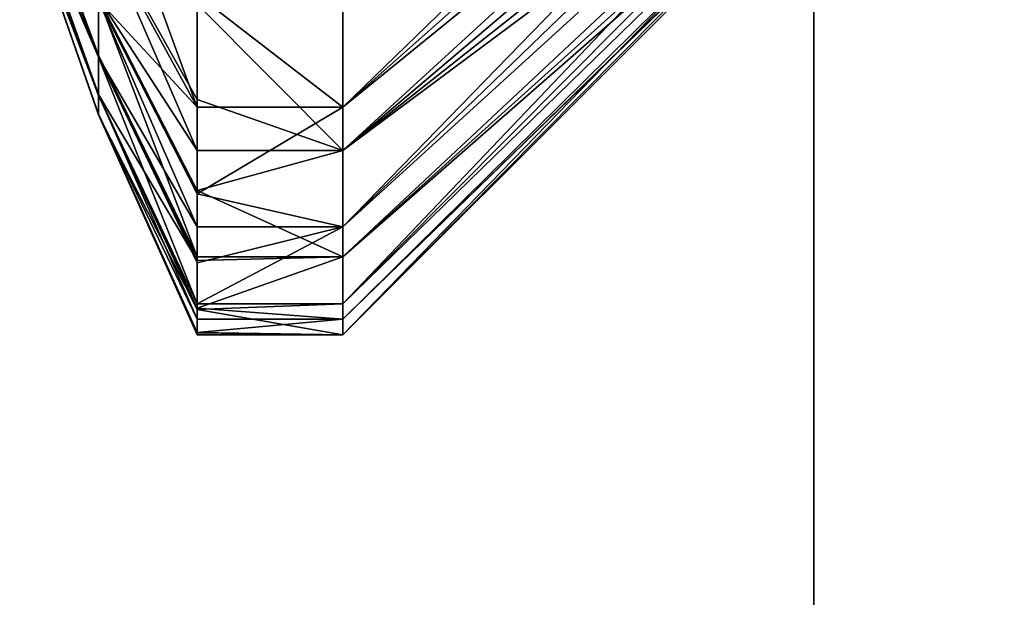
# Model space of a CAD drawing. Extents: x 1 to 266, y -133 to 58.
# Tile 21 of 256: x 80.71 to 84.09, y 43 to 44.98. Entities that reach past the tile are written whole.
import ezdxf

# ---------------------------------------------------------------- set-up
doc = ezdxf.new("R2010")
doc.units = 0
doc.header["$LTSCALE"] = 25.4
doc.layers.get('0').update_dxf_attribs({"color": 13, "linetype": 'CONTINUOUS'})

# ---------------------------------------------------------------- blocks, each defined once
blk = doc.blocks.new('HOTEL-LED-6800-9302_STL')
at = {"color": 8}
mesh = blk.add_polyface(dxfattribs=at)
corners = [(83.4387, 29.0004, 118.0898), (83.4387, 46.4765, 168.7071), (83.4387, 58.0004, 118.0898), (83.4387, 46.4004, 169.0898), (83.4387, 46.4004, 180.5898), (83.4387, 46.6932, 168.3827), (83.4387, 47.0177, 168.1659), (83.4387, 47.4004, 168.0898), (83.4387, 58.0004, 168.0898), (83.4387, 58.0004, 238.0898), (83.4387, 29.0004, 238.0898), (83.4387, 46.4765, 180.9725), (83.4387, 46.6932, 181.2969), (83.4387, 47.0177, 181.5137), (83.4387, 47.4004, 181.5898), (83.4387, 49.1397, 181.5898), (83.4387, 49.5224, 181.5137), (83.4387, 49.8468, 181.2969), (83.4387, 50.0636, 180.9725), (83.4387, 50.1397, 180.5898), (83.4387, 50.1397, 173.0898), (83.4387, 50.2158, 172.7071), (83.4387, 50.4326, 172.3827), (83.4387, 50.757, 172.1659), (83.4387, 51.1397, 172.0898), (83.4387, 58.0004, 172.0898)]
mesh.append_faces([[corners[k] for k in face] for face in [(2, 7, 8), (9, 0, 10), (24, 9, 25)]], dxfattribs={"vtx0": -1, "color": 8})
mesh.append_faces([[corners[k] for k in face] for face in [(0, 1, 2), (1, 0, 3), (3, 0, 4), (11, 9, 12), (12, 9, 13), (13, 9, 14), (14, 9, 15), (15, 9, 16), (16, 9, 17), (17, 9, 18), (18, 9, 19), (19, 9, 20), (20, 9, 21), (21, 9, 22), (22, 9, 23), (23, 9, 24)]], dxfattribs={"vtx0": -1, "vtx1": -1, "color": 8})
mesh.append_faces([[corners[k] for k in face] for face in [(0, 9, 11)]], dxfattribs={"vtx0": -1, "vtx1": -1, "vtx2": -1, "color": 8})
mesh.append_faces([[corners[k] for k in face] for face in [(2, 1, 5), (2, 5, 6), (2, 6, 7), (0, 11, 4)]], dxfattribs={"vtx0": -1, "vtx2": -1, "color": 8})
mesh = blk.add_polyface(dxfattribs=at)
corners = [(183.4387, 29.0004, 238.0898), (83.4387, 58.0004, 238.0898), (83.4387, 29.0004, 238.0898), (183.4387, 58.0004, 238.0898)]
mesh.append_faces([[corners[k] for k in face] for face in [(0, 1, 2), (1, 0, 3)]], dxfattribs={"vtx0": -1, "color": 8})
mesh = blk.add_polyface(dxfattribs=at)
corners = [(183.4387, 58.0004, 118.0898), (83.4387, 29.0004, 118.0898), (83.4387, 58.0004, 118.0898), (183.4387, 29.0004, 118.0898)]
mesh.append_faces([[corners[k] for k in face] for face in [(0, 1, 2), (1, 0, 3)]], dxfattribs={"vtx0": -1, "color": 8})
mesh = blk.add_polyface(dxfattribs=at)
corners = [(83.7302, 46.5293, 176.2337), (81.8231, 44.6821, 175.4623), (81.8231, 45.2245, 174.8428)]
mesh.append_faces([[corners[k] for k in face] for face in [(0, 1, 2)]], dxfattribs={"color": 8})
mesh = blk.add_polyface(dxfattribs=at)
corners = [(83.7302, 46.5293, 176.2337), (83.7302, 46.3729, 176.3955), (81.8231, 44.6821, 175.4623)]
mesh.append_faces([[corners[k] for k in face] for face in [(0, 1, 2)]], dxfattribs={"color": 8})
mesh = blk.add_polyface(dxfattribs=at)
corners = [(83.7302, 46.3729, 176.3955), (83.7302, 46.2332, 176.5719), (81.8231, 44.6821, 175.4623)]
mesh.append_faces([[corners[k] for k in face] for face in [(0, 1, 2)]], dxfattribs={"color": 8})
mesh = blk.add_polyface(dxfattribs=at)
corners = [(83.7302, 46.2801, 179.3032), (81.8231, 45.035, 180.7795), (81.8231, 44.5332, 180.1267)]
mesh.append_faces([[corners[k] for k in face] for face in [(0, 1, 2)]], dxfattribs={"color": 8})
mesh = blk.add_polyface(dxfattribs=at)
corners = [(83.7302, 46.2801, 179.3032), (81.8231, 44.5332, 180.1267), (83.7302, 46.1519, 179.1183)]
mesh.append_faces([[corners[k] for k in face] for face in [(0, 1, 2)]], dxfattribs={"color": 8})
mesh = blk.add_polyface(dxfattribs=at)
corners = [(83.7302, 46.2332, 176.5719), (81.8231, 44.271, 176.1757), (81.8231, 44.6821, 175.4623)]
mesh.append_faces([[corners[k] for k in face] for face in [(0, 1, 2)]], dxfattribs={"color": 8})
mesh = blk.add_polyface(dxfattribs=at)
corners = [(83.7302, 46.2332, 176.5719), (83.7302, 46.1114, 176.7611), (81.8231, 44.271, 176.1757)]
mesh.append_faces([[corners[k] for k in face] for face in [(0, 1, 2)]], dxfattribs={"color": 8})
mesh = blk.add_polyface(dxfattribs=at)
corners = [(83.7302, 46.1519, 179.1183), (81.8231, 44.5332, 180.1267), (83.7302, 46.0425, 178.9217)]
mesh.append_faces([[corners[k] for k in face] for face in [(0, 1, 2)]], dxfattribs={"color": 8})
mesh = blk.add_polyface(dxfattribs=at)
corners = [(83.7302, 46.1114, 176.7611), (83.7302, 46.0088, 176.9613), (81.8231, 44.271, 176.1757)]
mesh.append_faces([[corners[k] for k in face] for face in [(0, 1, 2)]], dxfattribs={"color": 8})
mesh = blk.add_polyface(dxfattribs=at)
corners = [(83.7302, 46.0425, 178.9217), (81.8231, 44.5332, 180.1267), (83.7302, 45.9528, 178.7153)]
mesh.append_faces([[corners[k] for k in face] for face in [(0, 1, 2)]], dxfattribs={"color": 8})
mesh = blk.add_polyface(dxfattribs=at)
corners = [(83.7302, 46.0088, 176.9613), (81.8231, 44.007, 176.9555), (81.8231, 44.271, 176.1757)]
mesh.append_faces([[corners[k] for k in face] for face in [(0, 1, 2)]], dxfattribs={"color": 8})
mesh = blk.add_polyface(dxfattribs=at)
corners = [(83.7302, 46.0088, 176.9613), (83.7302, 45.9262, 177.1707), (81.8231, 44.007, 176.9555)]
mesh.append_faces([[corners[k] for k in face] for face in [(0, 1, 2)]], dxfattribs={"color": 8})
mesh = blk.add_polyface(dxfattribs=at)
corners = [(83.7302, 45.9528, 178.7153), (81.8231, 44.1685, 179.3886), (83.7302, 45.8838, 178.5012)]
mesh.append_faces([[corners[k] for k in face] for face in [(0, 1, 2)]], dxfattribs={"color": 8})
mesh = blk.add_polyface(dxfattribs=at)
corners = [(83.7302, 45.9528, 178.7153), (81.8231, 44.5332, 180.1267), (81.8231, 44.1685, 179.3886)]
mesh.append_faces([[corners[k] for k in face] for face in [(0, 1, 2)]], dxfattribs={"color": 8})
mesh = blk.add_polyface(dxfattribs=at)
corners = [(83.7302, 45.9262, 177.1707), (83.7302, 45.8646, 177.3871), (81.8231, 44.007, 176.9555)]
mesh.append_faces([[corners[k] for k in face] for face in [(0, 1, 2)]], dxfattribs={"color": 8})
mesh = blk.add_polyface(dxfattribs=at)
corners = [(83.7302, 45.8838, 178.5012), (81.8231, 44.1685, 179.3886), (83.7302, 45.8361, 178.2813)]
mesh.append_faces([[corners[k] for k in face] for face in [(0, 1, 2)]], dxfattribs={"color": 8})
mesh = blk.add_polyface(dxfattribs=at)
corners = [(83.7302, 45.8646, 177.3871), (81.8231, 43.9002, 177.7719), (81.8231, 44.007, 176.9555)]
mesh.append_faces([[corners[k] for k in face] for face in [(0, 1, 2)]], dxfattribs={"color": 8})
mesh = blk.add_polyface(dxfattribs=at)
corners = [(81.8231, 43.9002, 177.7719), (83.7302, 45.8646, 177.3871), (83.7302, 45.8245, 177.6085)]
mesh.append_faces([[corners[k] for k in face] for face in [(0, 1, 2)]], dxfattribs={"color": 8})
mesh = blk.add_polyface(dxfattribs=at)
corners = [(83.7302, 45.8361, 178.2813), (81.8231, 44.1685, 179.3886), (81.8231, 43.9547, 178.5935)]
mesh.append_faces([[corners[k] for k in face] for face in [(0, 1, 2)]], dxfattribs={"color": 8})
mesh = blk.add_polyface(dxfattribs=at)
corners = [(83.7302, 45.8361, 178.2813), (81.8231, 43.9547, 178.5935), (83.7302, 45.8102, 178.0577)]
mesh.append_faces([[corners[k] for k in face] for face in [(0, 1, 2)]], dxfattribs={"color": 8})
mesh = blk.add_polyface(dxfattribs=at)
corners = [(83.7302, 45.8245, 177.6085), (83.7302, 45.8063, 177.8328), (81.8231, 43.9002, 177.7719)]
mesh.append_faces([[corners[k] for k in face] for face in [(0, 1, 2)]], dxfattribs={"color": 8})
mesh = blk.add_polyface(dxfattribs=at)
corners = [(81.8231, 43.9547, 178.5935), (83.7302, 45.8063, 177.8328), (83.7302, 45.8102, 178.0577)]
mesh.append_faces([[corners[k] for k in face] for face in [(0, 1, 2)]], dxfattribs={"color": 8})
mesh = blk.add_polyface(dxfattribs=at)
corners = [(81.8231, 43.9547, 178.5935), (81.8231, 43.9002, 177.7719), (83.7302, 45.8063, 177.8328)]
mesh.append_faces([[corners[k] for k in face] for face in [(0, 1, 2)]], dxfattribs={"color": 8})
mesh = blk.add_polyface(dxfattribs=at)
corners = [(80.9852, 45.0567, 179.5348), (80.7147, 45.5887, 178.8278), (80.9852, 44.8596, 179.0956), (80.7147, 45.7414, 179.168)]
mesh.append_faces([[corners[k] for k in face] for face in [(0, 1, 2), (1, 0, 3)]], dxfattribs={"vtx0": -1, "color": 8})
mesh = blk.add_polyface(dxfattribs=at)
corners = [(80.7147, 45.5832, 176.9991), (80.9852, 45.047, 176.2953), (80.9852, 44.8525, 176.7356), (80.7147, 45.7339, 176.6579)]
mesh.append_faces([[corners[k] for k in face] for face in [(0, 1, 2), (1, 0, 3)]], dxfattribs={"vtx0": -1, "color": 8})
mesh = blk.add_polyface(dxfattribs=at)
corners = [(80.9852, 44.8596, 179.0956), (80.7147, 45.4848, 178.4696), (80.9852, 44.7255, 178.6333), (80.7147, 45.5887, 178.8278)]
mesh.append_faces([[corners[k] for k in face] for face in [(0, 1, 2), (1, 0, 3)]], dxfattribs={"vtx0": -1, "color": 8})
mesh = blk.add_polyface(dxfattribs=at)
corners = [(80.9852, 45.6091, 175.5167), (81.3231, 44.6821, 175.4623), (80.9852, 45.3008, 175.8864)]
mesh.append_faces([[corners[k] for k in face] for face in [(0, 1, 2)]], dxfattribs={"color": 8})
mesh = blk.add_polyface(dxfattribs=at)
corners = [(80.9852, 45.6091, 175.5167), (81.3231, 45.0681, 174.9974), (81.3231, 44.6821, 175.4623)]
mesh.append_faces([[corners[k] for k in face] for face in [(0, 1, 2)]], dxfattribs={"color": 8})
mesh = blk.add_polyface(dxfattribs=at)
corners = [(80.7147, 45.4815, 177.3579), (80.9852, 44.8525, 176.7356), (80.9852, 44.7212, 177.1987), (80.7147, 45.5832, 176.9991)]
mesh.append_faces([[corners[k] for k in face] for face in [(0, 1, 2), (1, 0, 3)]], dxfattribs={"vtx0": -1, "color": 8})
mesh = blk.add_polyface(dxfattribs=at)
corners = [(80.9852, 44.7255, 178.6333), (80.7147, 45.4318, 178.1004), (80.9852, 44.6571, 178.1569), (80.7147, 45.4848, 178.4696)]
mesh.append_faces([[corners[k] for k in face] for face in [(0, 1, 2), (1, 0, 3)]], dxfattribs={"vtx0": -1, "color": 8})
mesh = blk.add_polyface(dxfattribs=at)
corners = [(80.7147, 45.4307, 177.7274), (80.9852, 44.7212, 177.1987), (80.9852, 44.6557, 177.6756), (80.7147, 45.4815, 177.3579)]
mesh.append_faces([[corners[k] for k in face] for face in [(0, 1, 2), (1, 0, 3)]], dxfattribs={"vtx0": -1, "color": 8})
mesh = blk.add_polyface(dxfattribs=at)
corners = [(80.9852, 44.6571, 178.1569), (80.7147, 45.4307, 177.7274), (80.9852, 44.6557, 177.6756), (80.7147, 45.4318, 178.1004)]
mesh.append_faces([[corners[k] for k in face] for face in [(0, 1, 2), (1, 0, 3)]], dxfattribs={"vtx0": -1, "color": 8})
mesh = blk.add_polyface(dxfattribs=at)
corners = [(80.9852, 45.313, 179.9422), (81.3231, 44.5332, 180.1267), (81.3231, 44.7076, 180.3848)]
mesh.append_faces([[corners[k] for k in face] for face in [(0, 1, 2)]], dxfattribs={"color": 8})
mesh = blk.add_polyface(dxfattribs=at)
corners = [(80.9852, 45.313, 179.9422), (81.3231, 44.7076, 180.3848), (81.3231, 45.035, 180.7795)]
mesh.append_faces([[corners[k] for k in face] for face in [(0, 1, 2)]], dxfattribs={"color": 8})
mesh = blk.add_polyface(dxfattribs=at)
corners = [(80.9852, 45.313, 179.9422), (80.9852, 45.0567, 179.5348), (81.3231, 44.5332, 180.1267)]
mesh.append_faces([[corners[k] for k in face] for face in [(0, 1, 2)]], dxfattribs={"color": 8})
mesh = blk.add_polyface(dxfattribs=at)
corners = [(80.9852, 45.047, 176.2953), (81.3231, 44.6821, 175.4623), (81.3231, 44.3838, 175.9453), (80.9852, 45.3008, 175.8864)]
mesh.append_faces([[corners[k] for k in face] for face in [(0, 1, 2), (1, 0, 3)]], dxfattribs={"vtx0": -1, "color": 8})
mesh = blk.add_polyface(dxfattribs=at)
corners = [(81.8231, 44.6821, 175.4623), (81.3231, 45.0681, 174.9974), (81.8231, 45.2245, 174.8428)]
mesh.append_faces([[corners[k] for k in face] for face in [(0, 1, 2)]], dxfattribs={"color": 8})
mesh = blk.add_polyface(dxfattribs=at)
corners = [(80.9852, 45.0567, 179.5348), (81.3231, 44.1685, 179.3886), (81.3231, 44.3956, 179.8888)]
mesh.append_faces([[corners[k] for k in face] for face in [(0, 1, 2)]], dxfattribs={"color": 8})
mesh = blk.add_polyface(dxfattribs=at)
corners = [(80.9852, 45.0567, 179.5348), (81.3231, 44.3956, 179.8888), (81.3231, 44.5332, 180.1267)]
mesh.append_faces([[corners[k] for k in face] for face in [(0, 1, 2)]], dxfattribs={"color": 8})
mesh = blk.add_polyface(dxfattribs=at)
corners = [(80.9852, 45.0567, 179.5348), (80.9852, 44.8596, 179.0956), (81.3231, 44.1685, 179.3886)]
mesh.append_faces([[corners[k] for k in face] for face in [(0, 1, 2)]], dxfattribs={"color": 8})
mesh = blk.add_polyface(dxfattribs=at)
corners = [(80.9852, 45.047, 176.2953), (81.3231, 44.3838, 175.9453), (81.3231, 44.271, 176.1757)]
mesh.append_faces([[corners[k] for k in face] for face in [(0, 1, 2)]], dxfattribs={"color": 8})
mesh = blk.add_polyface(dxfattribs=at)
corners = [(80.9852, 45.047, 176.2953), (81.3231, 44.271, 176.1757), (80.9852, 44.8525, 176.7356)]
mesh.append_faces([[corners[k] for k in face] for face in [(0, 1, 2)]], dxfattribs={"color": 8})
mesh = blk.add_polyface(dxfattribs=at)
corners = [(81.3231, 44.6821, 175.4623), (81.3231, 45.0681, 174.9974), (81.8231, 44.6821, 175.4623)]
mesh.append_faces([[corners[k] for k in face] for face in [(0, 1, 2)]], dxfattribs={"color": 8})
mesh = blk.add_polyface(dxfattribs=at)
corners = [(81.3231, 45.035, 180.7795), (81.8231, 44.5332, 180.1267), (81.8231, 45.035, 180.7795)]
mesh.append_faces([[corners[k] for k in face] for face in [(0, 1, 2)]], dxfattribs={"color": 8})
mesh = blk.add_polyface(dxfattribs=at)
corners = [(81.3231, 45.035, 180.7795), (81.3231, 44.7076, 180.3848), (81.8231, 44.5332, 180.1267)]
mesh.append_faces([[corners[k] for k in face] for face in [(0, 1, 2)]], dxfattribs={"color": 8})
mesh = blk.add_polyface(dxfattribs=at)
corners = [(81.3231, 44.1557, 179.3542), (80.9852, 44.7255, 178.6333), (81.3231, 43.9925, 178.7915), (80.9852, 44.8596, 179.0956)]
mesh.append_faces([[corners[k] for k in face] for face in [(0, 1, 2), (1, 0, 3)]], dxfattribs={"vtx0": -1, "color": 8})
mesh = blk.add_polyface(dxfattribs=at)
corners = [(80.9852, 44.8596, 179.0956), (81.3231, 44.1557, 179.3542), (81.3231, 44.1685, 179.3886)]
mesh.append_faces([[corners[k] for k in face] for face in [(0, 1, 2)]], dxfattribs={"color": 8})
mesh = blk.add_polyface(dxfattribs=at)
corners = [(80.9852, 44.8525, 176.7356), (81.3231, 44.271, 176.1757), (81.3231, 44.1471, 176.4813)]
mesh.append_faces([[corners[k] for k in face] for face in [(0, 1, 2)]], dxfattribs={"color": 8})
mesh = blk.add_polyface(dxfattribs=at)
corners = [(80.9852, 44.8525, 176.7356), (81.3231, 44.1471, 176.4813), (81.3231, 44.007, 176.9555)]
mesh.append_faces([[corners[k] for k in face] for face in [(0, 1, 2)]], dxfattribs={"color": 8})
mesh = blk.add_polyface(dxfattribs=at)
corners = [(80.9852, 44.8525, 176.7356), (81.3231, 44.007, 176.9555), (80.9852, 44.7212, 177.1987)]
mesh.append_faces([[corners[k] for k in face] for face in [(0, 1, 2)]], dxfattribs={"color": 8})
mesh = blk.add_polyface(dxfattribs=at)
corners = [(80.9852, 44.7255, 178.6333), (80.9852, 44.6571, 178.1569), (81.3231, 43.9547, 178.5935)]
mesh.append_faces([[corners[k] for k in face] for face in [(0, 1, 2)]], dxfattribs={"color": 8})
mesh = blk.add_polyface(dxfattribs=at)
corners = [(80.9852, 44.7255, 178.6333), (81.3231, 43.9547, 178.5935), (81.3231, 43.9925, 178.7915)]
mesh.append_faces([[corners[k] for k in face] for face in [(0, 1, 2)]], dxfattribs={"color": 8})
mesh = blk.add_polyface(dxfattribs=at)
corners = [(80.9852, 44.7212, 177.1987), (81.3231, 44.007, 176.9555), (81.3231, 43.9872, 177.045)]
mesh.append_faces([[corners[k] for k in face] for face in [(0, 1, 2)]], dxfattribs={"color": 8})
mesh = blk.add_polyface(dxfattribs=at)
corners = [(80.9852, 44.6557, 177.6756), (81.3231, 43.9872, 177.045), (81.3231, 43.9074, 177.6255), (80.9852, 44.7212, 177.1987)]
mesh.append_faces([[corners[k] for k in face] for face in [(0, 1, 2), (1, 0, 3)]], dxfattribs={"vtx0": -1, "color": 8})
mesh = blk.add_polyface(dxfattribs=at)
corners = [(81.3231, 44.7076, 180.3848), (81.3231, 44.5332, 180.1267), (81.8231, 44.5332, 180.1267)]
mesh.append_faces([[corners[k] for k in face] for face in [(0, 1, 2)]], dxfattribs={"color": 8})
mesh = blk.add_polyface(dxfattribs=at)
corners = [(81.3231, 44.3838, 175.9453), (81.3231, 44.6821, 175.4623), (81.8231, 44.6821, 175.4623)]
mesh.append_faces([[corners[k] for k in face] for face in [(0, 1, 2)]], dxfattribs={"color": 8})
mesh = blk.add_polyface(dxfattribs=at)
corners = [(81.8231, 44.271, 176.1757), (81.3231, 44.3838, 175.9453), (81.8231, 44.6821, 175.4623)]
mesh.append_faces([[corners[k] for k in face] for face in [(0, 1, 2)]], dxfattribs={"color": 8})
mesh = blk.add_polyface(dxfattribs=at)
corners = [(80.9852, 44.6571, 178.1569), (80.9852, 44.6557, 177.6756), (81.3231, 43.9002, 177.7719)]
mesh.append_faces([[corners[k] for k in face] for face in [(0, 1, 2)]], dxfattribs={"color": 8})
mesh = blk.add_polyface(dxfattribs=at)
corners = [(80.9852, 44.6571, 178.1569), (81.3231, 43.9002, 177.7719), (81.3231, 43.9092, 178.2115)]
mesh.append_faces([[corners[k] for k in face] for face in [(0, 1, 2)]], dxfattribs={"color": 8})
mesh = blk.add_polyface(dxfattribs=at)
corners = [(80.9852, 44.6571, 178.1569), (81.3231, 43.9092, 178.2115), (81.3231, 43.9547, 178.5935)]
mesh.append_faces([[corners[k] for k in face] for face in [(0, 1, 2)]], dxfattribs={"color": 8})
mesh = blk.add_polyface(dxfattribs=at)
corners = [(80.9852, 44.6557, 177.6756), (81.3231, 43.9074, 177.6255), (81.3231, 43.9002, 177.7719)]
mesh.append_faces([[corners[k] for k in face] for face in [(0, 1, 2)]], dxfattribs={"color": 8})
mesh = blk.add_polyface(dxfattribs=at)
corners = [(81.8231, 44.5332, 180.1267), (81.3231, 44.3956, 179.8888), (81.8231, 44.1685, 179.3886)]
mesh.append_faces([[corners[k] for k in face] for face in [(0, 1, 2)]], dxfattribs={"color": 8})
mesh = blk.add_polyface(dxfattribs=at)
corners = [(81.3231, 44.5332, 180.1267), (81.3231, 44.3956, 179.8888), (81.8231, 44.5332, 180.1267)]
mesh.append_faces([[corners[k] for k in face] for face in [(0, 1, 2)]], dxfattribs={"color": 8})
mesh = blk.add_polyface(dxfattribs=at)
corners = [(81.3231, 44.3956, 179.8888), (81.3231, 44.1685, 179.3886), (81.8231, 44.1685, 179.3886)]
mesh.append_faces([[corners[k] for k in face] for face in [(0, 1, 2)]], dxfattribs={"color": 8})
mesh = blk.add_polyface(dxfattribs=at)
corners = [(81.3231, 44.271, 176.1757), (81.3231, 44.3838, 175.9453), (81.8231, 44.271, 176.1757)]
mesh.append_faces([[corners[k] for k in face] for face in [(0, 1, 2)]], dxfattribs={"color": 8})
mesh = blk.add_polyface(dxfattribs=at)
corners = [(81.3231, 44.007, 176.9555), (81.3231, 44.1471, 176.4813), (81.8231, 44.271, 176.1757)]
mesh.append_faces([[corners[k] for k in face] for face in [(0, 1, 2)]], dxfattribs={"color": 8})
mesh = blk.add_polyface(dxfattribs=at)
corners = [(81.3231, 44.007, 176.9555), (81.8231, 44.271, 176.1757), (81.8231, 44.007, 176.9555)]
mesh.append_faces([[corners[k] for k in face] for face in [(0, 1, 2)]], dxfattribs={"color": 8})
mesh = blk.add_polyface(dxfattribs=at)
corners = [(81.3231, 44.1471, 176.4813), (81.3231, 44.271, 176.1757), (81.8231, 44.271, 176.1757)]
mesh.append_faces([[corners[k] for k in face] for face in [(0, 1, 2)]], dxfattribs={"color": 8})
mesh = blk.add_polyface(dxfattribs=at)
corners = [(81.3231, 44.1685, 179.3886), (81.3231, 44.1557, 179.3542), (81.8231, 44.1685, 179.3886)]
mesh.append_faces([[corners[k] for k in face] for face in [(0, 1, 2)]], dxfattribs={"color": 8})
mesh = blk.add_polyface(dxfattribs=at)
corners = [(81.8231, 44.1685, 179.3886), (81.3231, 44.1557, 179.3542), (81.3231, 43.9925, 178.7915)]
mesh.append_faces([[corners[k] for k in face] for face in [(0, 1, 2)]], dxfattribs={"color": 8})
mesh = blk.add_polyface(dxfattribs=at)
corners = [(81.8231, 44.1685, 179.3886), (81.3231, 43.9925, 178.7915), (81.8231, 43.9547, 178.5935)]
mesh.append_faces([[corners[k] for k in face] for face in [(0, 1, 2)]], dxfattribs={"color": 8})
mesh = blk.add_polyface(dxfattribs=at)
corners = [(81.3231, 43.9872, 177.045), (81.3231, 44.007, 176.9555), (81.8231, 44.007, 176.9555)]
mesh.append_faces([[corners[k] for k in face] for face in [(0, 1, 2)]], dxfattribs={"color": 8})
mesh = blk.add_polyface(dxfattribs=at)
corners = [(81.8231, 43.9002, 177.7719), (81.3231, 43.9872, 177.045), (81.8231, 44.007, 176.9555)]
mesh.append_faces([[corners[k] for k in face] for face in [(0, 1, 2)]], dxfattribs={"color": 8})
mesh = blk.add_polyface(dxfattribs=at)
corners = [(81.3231, 43.9925, 178.7915), (81.3231, 43.9547, 178.5935), (81.8231, 43.9547, 178.5935)]
mesh.append_faces([[corners[k] for k in face] for face in [(0, 1, 2)]], dxfattribs={"color": 8})
mesh = blk.add_polyface(dxfattribs=at)
corners = [(81.8231, 43.9002, 177.7719), (81.3231, 43.9074, 177.6255), (81.3231, 43.9872, 177.045)]
mesh.append_faces([[corners[k] for k in face] for face in [(0, 1, 2)]], dxfattribs={"color": 8})
mesh = blk.add_polyface(dxfattribs=at)
corners = [(81.3231, 43.9547, 178.5935), (81.3231, 43.9092, 178.2115), (81.8231, 43.9547, 178.5935)]
mesh.append_faces([[corners[k] for k in face] for face in [(0, 1, 2)]], dxfattribs={"color": 8})
mesh = blk.add_polyface(dxfattribs=at)
corners = [(81.8231, 43.9547, 178.5935), (81.3231, 43.9092, 178.2115), (81.8231, 43.9002, 177.7719)]
mesh.append_faces([[corners[k] for k in face] for face in [(0, 1, 2)]], dxfattribs={"color": 8})
mesh = blk.add_polyface(dxfattribs=at)
corners = [(81.3231, 43.9092, 178.2115), (81.3231, 43.9002, 177.7719), (81.8231, 43.9002, 177.7719)]
mesh.append_faces([[corners[k] for k in face] for face in [(0, 1, 2)]], dxfattribs={"color": 8})
mesh = blk.add_polyface(dxfattribs=at)
corners = [(81.3231, 43.9002, 177.7719), (81.3231, 43.9074, 177.6255), (81.8231, 43.9002, 177.7719)]
mesh.append_faces([[corners[k] for k in face] for face in [(0, 1, 2)]], dxfattribs={"color": 8})

msp = doc.modelspace()

# ---------------------------------------------------------------- block references
at = {"color": 0}
msp.add_blockref('HOTEL-LED-6800-9302_STL', (0, 0), dxfattribs=at)

doc.saveas('drawing.dxf')
